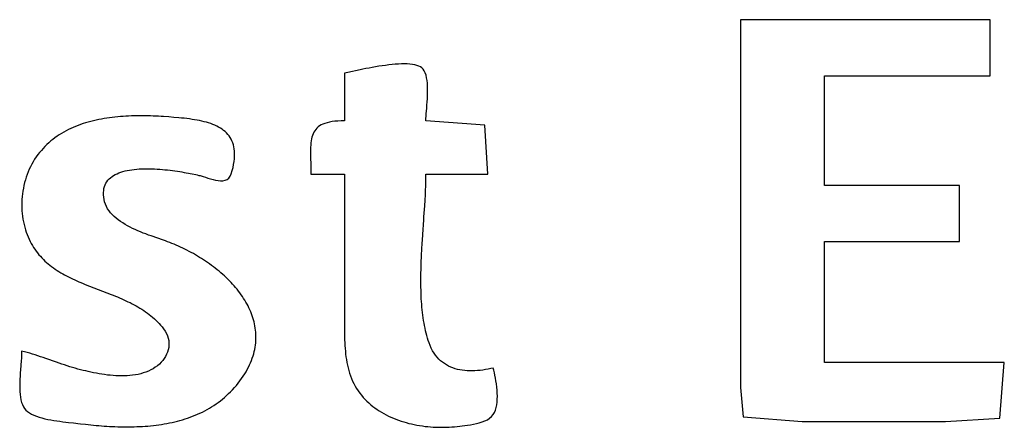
# Model space of a CAD drawing. Header units: inches. Extents: x 0 to 16, y 0 to 10.
# Tile 11 of 44: x 13.6044 to 13.7555, y 1.3079 to 1.3704. Entities that reach past the tile are written whole.
import ezdxf

# ---------------------------------------------------------------- set-up
doc = ezdxf.new("R2010")
doc.units = ezdxf.units.IN
doc.header["$LTSCALE"] = 0.935
doc.header["$MEASUREMENT"] = 0
doc.layers.get('0').update_dxf_attribs({"linetype": 'CONTINUOUS'})

msp = doc.modelspace()

# ---------------------------------------------------------------- linework, layer by layer
at = {"color": 2, "linetype": 'Continuous'}
for p, q in [((13.75337, 1.3704), (13.71501, 1.3704)), ((13.71501, 1.3704), (13.71501, 1.31394)), ((13.75337, 1.36178), (13.75337, 1.3704)), ((13.66202, 1.36356), (13.66152, 1.36351)), ((13.6625, 1.36359), (13.66202, 1.36356)), ((13.66297, 1.36361), (13.6625, 1.36359)), ((13.66342, 1.36362), (13.66297, 1.36361)), ((13.66386, 1.36361), (13.66342, 1.36362)), ((13.66427, 1.36358), (13.66386, 1.36361)), ((13.66465, 1.36354), (13.66427, 1.36358)), ((13.66501, 1.36347), (13.66465, 1.36354)), ((13.65447, 1.36226), (13.65423, 1.36221)), ((13.65423, 1.36221), (13.65423, 1.35489)), ((13.65475, 1.36232), (13.65447, 1.36226)), ((13.65661, 1.36271), (13.65475, 1.36232)), ((13.65706, 1.3628), (13.65661, 1.36271)), ((13.65752, 1.36289), (13.65706, 1.3628)), ((13.658, 1.36298), (13.65752, 1.36289)), ((13.65849, 1.36307), (13.658, 1.36298)), ((13.65899, 1.36316), (13.65849, 1.36307)), ((13.65949, 1.36325), (13.65899, 1.36316)), ((13.66, 1.36332), (13.65949, 1.36325)), ((13.66051, 1.3634), (13.66, 1.36332)), ((13.66102, 1.36346), (13.66051, 1.3634)), ((13.66152, 1.36351), (13.66102, 1.36346)), ((13.66534, 1.36339), (13.66501, 1.36347)), ((13.66563, 1.36328), (13.66534, 1.36339)), ((13.66589, 1.36315), (13.66563, 1.36328)), ((13.66611, 1.363), (13.66589, 1.36315)), ((13.66628, 1.36282), (13.66611, 1.363)), ((13.66647, 1.36254), (13.66628, 1.36282)), ((13.66662, 1.36223), (13.66647, 1.36254)), ((13.66674, 1.36187), (13.66662, 1.36223)), ((13.66683, 1.36149), (13.66674, 1.36187)), ((13.6669, 1.36108), (13.66683, 1.36149)), ((13.66695, 1.36064), (13.6669, 1.36108)), ((13.66698, 1.36018), (13.66695, 1.36064)), ((13.72794, 1.36178), (13.75337, 1.36178)), ((13.72794, 1.34497), (13.72794, 1.36178)), ((13.66697, 1.35875), (13.66699, 1.35923)), ((13.66699, 1.35971), (13.66698, 1.36018)), ((13.66699, 1.35923), (13.66699, 1.35971)), ((13.66688, 1.3573), (13.66692, 1.35778)), ((13.66692, 1.35778), (13.66695, 1.35826)), ((13.66695, 1.35826), (13.66697, 1.35875)), ((13.66675, 1.35558), (13.66678, 1.35598)), ((13.66678, 1.35598), (13.66684, 1.35684)), ((13.66684, 1.35684), (13.66688, 1.3573)), ((13.61448, 1.35457), (13.61409, 1.35445)), ((13.61488, 1.35469), (13.61448, 1.35457)), ((13.61528, 1.35479), (13.61488, 1.35469)), ((13.61568, 1.35489), (13.61528, 1.35479)), ((13.61608, 1.35499), (13.61568, 1.35489)), ((13.61649, 1.35507), (13.61608, 1.35499)), ((13.6169, 1.35515), (13.61649, 1.35507)), ((13.61731, 1.35523), (13.6169, 1.35515)), ((13.61772, 1.35529), (13.61731, 1.35523)), ((13.61814, 1.35535), (13.61772, 1.35529)), ((13.61856, 1.35541), (13.61814, 1.35535)), ((13.61898, 1.35545), (13.61856, 1.35541)), ((13.6194, 1.3555), (13.61898, 1.35545)), ((13.61982, 1.35553), (13.6194, 1.3555)), ((13.62024, 1.35556), (13.61982, 1.35553)), ((13.62066, 1.35559), (13.62024, 1.35556)), ((13.62108, 1.35561), (13.62066, 1.35559)), ((13.6215, 1.35563), (13.62108, 1.35561)), ((13.62192, 1.35564), (13.6215, 1.35563)), ((13.62234, 1.35565), (13.62192, 1.35564)), ((13.62276, 1.35565), (13.62234, 1.35565)), ((13.62318, 1.35565), (13.62276, 1.35565)), ((13.6236, 1.35565), (13.62318, 1.35565)), ((13.62401, 1.35564), (13.6236, 1.35565)), ((13.62443, 1.35563), (13.62401, 1.35564)), ((13.62484, 1.35562), (13.62443, 1.35563)), ((13.62525, 1.3556), (13.62484, 1.35562)), ((13.62566, 1.35558), (13.62525, 1.3556)), ((13.62606, 1.35556), (13.62566, 1.35558)), ((13.62646, 1.35554), (13.62606, 1.35556)), ((13.62725, 1.35548), (13.62646, 1.35554)), ((13.62803, 1.35542), (13.62725, 1.35548)), ((13.62879, 1.35535), (13.62803, 1.35542)), ((13.62921, 1.35531), (13.62879, 1.35535)), ((13.62962, 1.35527), (13.62921, 1.35531)), ((13.63002, 1.35522), (13.62962, 1.35527)), ((13.63042, 1.35517), (13.63002, 1.35522)), ((13.63082, 1.35511), (13.63042, 1.35517)), ((13.63121, 1.35505), (13.63082, 1.35511)), ((13.63159, 1.35499), (13.63121, 1.35505)), ((13.63196, 1.35491), (13.63159, 1.35499)), ((13.63233, 1.35483), (13.63196, 1.35491)), ((13.63268, 1.35475), (13.63233, 1.35483)), ((13.63303, 1.35466), (13.63268, 1.35475)), ((13.63337, 1.35456), (13.63303, 1.35466)), ((13.6337, 1.35445), (13.63337, 1.35456)), ((13.65122, 1.3545), (13.65092, 1.35438)), ((13.65155, 1.3546), (13.65122, 1.3545)), ((13.65191, 1.35469), (13.65155, 1.3546)), ((13.65231, 1.35476), (13.65191, 1.35469)), ((13.65273, 1.35482), (13.65231, 1.35476)), ((13.6532, 1.35485), (13.65273, 1.35482)), ((13.65369, 1.35488), (13.6532, 1.35485)), ((13.65423, 1.35489), (13.65369, 1.35488)), ((13.66673, 1.35522), (13.66675, 1.35558)), ((13.66673, 1.35489), (13.66673, 1.35522)), ((13.67577, 1.3542), (13.66673, 1.35489)), ((13.61078, 1.35295), (13.61044, 1.35274)), ((13.61112, 1.35315), (13.61078, 1.35295)), ((13.61148, 1.35335), (13.61112, 1.35315)), ((13.61184, 1.35353), (13.61148, 1.35335)), ((13.6122, 1.35371), (13.61184, 1.35353)), ((13.61257, 1.35387), (13.6122, 1.35371)), ((13.61294, 1.35403), (13.61257, 1.35387)), ((13.61332, 1.35418), (13.61294, 1.35403)), ((13.6137, 1.35432), (13.61332, 1.35418)), ((13.61409, 1.35445), (13.6137, 1.35432)), ((13.63402, 1.35433), (13.6337, 1.35445)), ((13.63432, 1.3542), (13.63402, 1.35433)), ((13.63462, 1.35407), (13.63432, 1.3542)), ((13.6349, 1.35392), (13.63462, 1.35407)), ((13.63517, 1.35376), (13.6349, 1.35392)), ((13.63543, 1.3536), (13.63517, 1.35376)), ((13.63567, 1.35342), (13.63543, 1.3536)), ((13.6359, 1.35323), (13.63567, 1.35342)), ((13.63612, 1.35302), (13.6359, 1.35323)), ((13.63632, 1.35281), (13.63612, 1.35302)), ((13.64952, 1.35313), (13.64941, 1.3529)), ((13.64966, 1.35336), (13.64952, 1.35313)), ((13.64981, 1.35357), (13.64966, 1.35336)), ((13.64998, 1.35376), (13.64981, 1.35357)), ((13.65018, 1.35394), (13.64998, 1.35376)), ((13.6504, 1.3541), (13.65018, 1.35394)), ((13.65065, 1.35425), (13.6504, 1.3541)), ((13.65092, 1.35438), (13.65065, 1.35425)), ((13.67621, 1.3467), (13.67577, 1.3542)), ((13.60883, 1.35152), (13.60853, 1.35125)), ((13.60914, 1.35179), (13.60883, 1.35152)), ((13.60945, 1.35204), (13.60914, 1.35179)), ((13.60977, 1.35228), (13.60945, 1.35204)), ((13.6101, 1.35252), (13.60977, 1.35228)), ((13.61044, 1.35274), (13.6101, 1.35252)), ((13.6365, 1.35258), (13.63632, 1.35281)), ((13.63667, 1.35234), (13.6365, 1.35258)), ((13.63682, 1.35208), (13.63667, 1.35234)), ((13.63695, 1.35181), (13.63682, 1.35208)), ((13.63706, 1.35153), (13.63695, 1.35181)), ((13.63716, 1.35122), (13.63706, 1.35153)), ((13.64907, 1.35149), (13.64904, 1.35117)), ((13.64911, 1.3518), (13.64907, 1.35149)), ((13.64916, 1.3521), (13.64911, 1.3518)), ((13.64923, 1.35238), (13.64916, 1.3521)), ((13.64931, 1.35264), (13.64923, 1.35238)), ((13.64941, 1.3529), (13.64931, 1.35264)), ((13.60741, 1.35003), (13.60715, 1.3497)), ((13.60768, 1.35035), (13.60741, 1.35003)), ((13.60795, 1.35066), (13.60768, 1.35035)), ((13.60824, 1.35096), (13.60795, 1.35066)), ((13.60853, 1.35125), (13.60824, 1.35096)), ((13.63724, 1.35091), (13.63716, 1.35122)), ((13.63729, 1.35057), (13.63724, 1.35091)), ((13.63733, 1.35022), (13.63729, 1.35057)), ((13.63735, 1.34986), (13.63733, 1.35022)), ((13.64902, 1.35083), (13.64901, 1.35048)), ((13.64901, 1.35048), (13.64901, 1.35011)), ((13.64901, 1.35011), (13.64901, 1.34973)), ((13.64904, 1.35117), (13.64902, 1.35083)), ((13.60642, 1.3486), (13.60621, 1.34822)), ((13.60665, 1.34898), (13.60642, 1.3486)), ((13.60689, 1.34934), (13.60665, 1.34898)), ((13.60715, 1.3497), (13.60689, 1.34934)), ((13.6372, 1.3482), (13.63727, 1.34864)), ((13.63727, 1.34864), (13.63732, 1.34907)), ((13.63732, 1.34907), (13.63734, 1.34947)), ((13.63734, 1.34947), (13.63735, 1.34986)), ((13.64901, 1.34973), (13.64901, 1.34934)), ((13.64901, 1.34934), (13.64904, 1.34808)), ((13.60566, 1.34705), (13.6055, 1.34664)), ((13.60583, 1.34745), (13.60566, 1.34705)), ((13.60601, 1.34784), (13.60583, 1.34745)), ((13.60621, 1.34822), (13.60601, 1.34784)), ((13.61959, 1.34689), (13.61989, 1.347)), ((13.61989, 1.347), (13.62021, 1.3471)), ((13.62021, 1.3471), (13.62054, 1.34719)), ((13.62054, 1.34719), (13.62087, 1.34726)), ((13.62087, 1.34726), (13.62122, 1.34733)), ((13.62122, 1.34733), (13.62158, 1.34739)), ((13.62158, 1.34739), (13.62195, 1.34743)), ((13.62195, 1.34743), (13.62232, 1.34747)), ((13.62232, 1.34747), (13.6227, 1.3475)), ((13.6227, 1.3475), (13.62309, 1.34752)), ((13.62309, 1.34752), (13.62348, 1.34753)), ((13.62348, 1.34753), (13.62387, 1.34753)), ((13.62387, 1.34753), (13.62427, 1.34753)), ((13.62427, 1.34753), (13.62467, 1.34752)), ((13.62467, 1.34752), (13.62507, 1.3475)), ((13.62507, 1.3475), (13.62547, 1.34748)), ((13.62547, 1.34748), (13.62587, 1.34746)), ((13.62587, 1.34746), (13.62626, 1.34742)), ((13.62626, 1.34742), (13.62666, 1.34739)), ((13.62666, 1.34739), (13.62705, 1.34735)), ((13.62705, 1.34735), (13.62744, 1.3473)), ((13.62744, 1.3473), (13.62782, 1.34725)), ((13.62782, 1.34725), (13.62819, 1.3472)), ((13.62819, 1.3472), (13.62856, 1.34715)), ((13.62856, 1.34715), (13.62892, 1.3471)), ((13.62892, 1.3471), (13.62927, 1.34704)), ((13.62927, 1.34704), (13.62961, 1.34698)), ((13.62961, 1.34698), (13.62993, 1.34692)), ((13.62993, 1.34692), (13.63025, 1.34686)), ((13.63685, 1.34676), (13.63699, 1.34726)), ((13.63699, 1.34726), (13.63711, 1.34774)), ((13.63711, 1.34774), (13.6372, 1.3482)), ((13.64904, 1.34808), (13.64905, 1.34763)), ((13.64905, 1.34763), (13.64905, 1.34717)), ((13.64905, 1.34717), (13.64905, 1.3467)), ((13.60511, 1.3454), (13.60501, 1.34497)), ((13.60523, 1.34582), (13.60511, 1.3454)), ((13.60536, 1.34623), (13.60523, 1.34582)), ((13.6055, 1.34664), (13.60536, 1.34623)), ((13.6176, 1.3453), (13.61774, 1.34554)), ((13.61774, 1.34554), (13.61791, 1.34576)), ((13.61791, 1.34576), (13.6181, 1.34596)), ((13.6181, 1.34596), (13.6183, 1.34615)), ((13.6183, 1.34615), (13.61853, 1.34632)), ((13.61853, 1.34632), (13.61877, 1.34649)), ((13.61877, 1.34649), (13.61903, 1.34663)), ((13.61903, 1.34663), (13.6193, 1.34677)), ((13.6193, 1.34677), (13.61959, 1.34689)), ((13.63025, 1.34686), (13.63055, 1.3468)), ((13.63055, 1.3468), (13.63084, 1.34674)), ((13.63084, 1.34674), (13.63138, 1.34663)), ((13.63138, 1.34663), (13.63162, 1.34658)), ((13.63162, 1.34658), (13.63185, 1.34652)), ((13.63185, 1.34652), (13.63205, 1.34647)), ((13.63205, 1.34647), (13.63224, 1.34643)), ((13.63224, 1.34643), (13.63255, 1.34634)), ((13.63255, 1.34634), (13.63289, 1.34623)), ((13.63289, 1.34623), (13.63326, 1.34611)), ((13.63326, 1.34611), (13.63364, 1.34599)), ((13.63364, 1.34599), (13.63404, 1.34588)), ((13.63404, 1.34588), (13.63443, 1.34579)), ((13.63443, 1.34579), (13.63483, 1.34572)), ((13.63483, 1.34572), (13.63521, 1.34569)), ((13.63521, 1.34569), (13.63557, 1.3457)), ((13.63557, 1.3457), (13.63591, 1.34577)), ((13.63591, 1.34577), (13.63621, 1.3459)), ((13.63621, 1.3459), (13.63647, 1.3461)), ((13.63647, 1.3461), (13.63669, 1.34639)), ((13.63669, 1.34639), (13.63685, 1.34676)), ((13.64905, 1.3467), (13.65423, 1.3467)), ((13.65423, 1.3467), (13.65423, 1.32429)), ((13.6667, 1.34516), (13.66671, 1.34555)), ((13.66671, 1.34555), (13.66672, 1.34594)), ((13.66672, 1.34594), (13.66673, 1.34632)), ((13.66673, 1.3467), (13.67621, 1.3467)), ((13.66673, 1.34632), (13.66673, 1.3467)), ((13.60485, 1.34411), (13.60479, 1.34368)), ((13.60492, 1.34454), (13.60485, 1.34411)), ((13.60501, 1.34497), (13.60492, 1.34454)), ((13.61722, 1.34388), (13.61725, 1.3442)), ((13.61722, 1.34355), (13.61722, 1.34388)), ((13.61725, 1.3442), (13.6173, 1.3445)), ((13.6173, 1.3445), (13.61738, 1.34479)), ((13.61738, 1.34479), (13.61748, 1.34505)), ((13.61748, 1.34505), (13.6176, 1.3453)), ((13.66664, 1.34354), (13.66667, 1.34436)), ((13.66667, 1.34436), (13.66669, 1.34476)), ((13.66669, 1.34476), (13.6667, 1.34516)), ((13.74863, 1.34497), (13.72794, 1.34497)), ((13.74863, 1.33635), (13.74863, 1.34497)), ((13.60468, 1.34239), (13.60467, 1.34196)), ((13.6047, 1.34282), (13.60468, 1.34239)), ((13.60474, 1.34325), (13.6047, 1.34282)), ((13.60479, 1.34368), (13.60474, 1.34325)), ((13.61725, 1.34319), (13.61722, 1.34355)), ((13.61731, 1.34282), (13.61725, 1.34319)), ((13.6174, 1.34244), (13.61731, 1.34282)), ((13.61752, 1.34208), (13.6174, 1.34244)), ((13.66654, 1.34186), (13.66659, 1.34271)), ((13.66659, 1.34271), (13.66664, 1.34354)), ((13.60467, 1.34196), (13.60468, 1.34152)), ((13.60468, 1.34152), (13.6047, 1.34109)), ((13.6047, 1.34109), (13.60473, 1.34066)), ((13.61768, 1.34173), (13.61752, 1.34208)), ((13.61786, 1.3414), (13.61768, 1.34173)), ((13.61807, 1.34108), (13.61786, 1.3414)), ((13.61831, 1.34078), (13.61807, 1.34108)), ((13.66643, 1.34013), (13.66654, 1.34186)), ((13.60473, 1.34066), (13.60479, 1.34023)), ((13.60479, 1.34023), (13.60486, 1.3398)), ((13.60486, 1.3398), (13.60494, 1.33937)), ((13.60494, 1.33937), (13.60503, 1.33896)), ((13.61857, 1.34049), (13.61831, 1.34078)), ((13.61885, 1.34021), (13.61857, 1.34049)), ((13.61915, 1.33994), (13.61885, 1.34021)), ((13.61948, 1.33969), (13.61915, 1.33994)), ((13.61982, 1.33944), (13.61948, 1.33969)), ((13.62017, 1.33921), (13.61982, 1.33944)), ((13.66624, 1.33746), (13.6664, 1.33969)), ((13.6664, 1.33969), (13.66643, 1.34013)), ((13.60503, 1.33896), (13.60514, 1.33856)), ((13.60514, 1.33856), (13.60525, 1.33817)), ((13.60525, 1.33817), (13.60537, 1.33779)), ((13.62054, 1.33898), (13.62017, 1.33921)), ((13.62092, 1.33877), (13.62054, 1.33898)), ((13.6213, 1.33857), (13.62092, 1.33877)), ((13.6217, 1.33837), (13.6213, 1.33857)), ((13.6221, 1.33819), (13.6217, 1.33837)), ((13.62251, 1.33801), (13.6221, 1.33819)), ((13.62292, 1.33784), (13.62251, 1.33801)), ((13.62333, 1.33767), (13.62292, 1.33784)), ((13.60537, 1.33779), (13.60551, 1.33743)), ((13.60551, 1.33743), (13.60565, 1.33707)), ((13.60565, 1.33707), (13.6058, 1.33673)), ((13.6058, 1.33673), (13.60596, 1.33639)), ((13.60596, 1.33639), (13.60613, 1.33607)), ((13.62374, 1.33752), (13.62333, 1.33767)), ((13.62414, 1.33736), (13.62374, 1.33752)), ((13.62454, 1.33722), (13.62414, 1.33736)), ((13.62642, 1.33657), (13.62454, 1.33722)), ((13.62675, 1.33645), (13.62642, 1.33657)), ((13.62707, 1.33633), (13.62675, 1.33645)), ((13.6274, 1.3362), (13.62707, 1.33633)), ((13.66616, 1.3361), (13.66618, 1.33656)), ((13.66618, 1.33656), (13.66624, 1.33746)), ((13.72794, 1.33635), (13.74863, 1.33635)), ((13.72794, 1.31782), (13.72794, 1.33635)), ((13.60613, 1.33607), (13.6063, 1.33576)), ((13.6063, 1.33576), (13.60649, 1.33546)), ((13.60649, 1.33546), (13.60668, 1.33517)), ((13.60668, 1.33517), (13.60688, 1.33488)), ((13.60688, 1.33488), (13.60709, 1.33461)), ((13.62773, 1.33607), (13.6274, 1.3362)), ((13.62806, 1.33594), (13.62773, 1.33607)), ((13.6284, 1.33579), (13.62806, 1.33594)), ((13.62873, 1.33565), (13.6284, 1.33579)), ((13.62906, 1.3355), (13.62873, 1.33565)), ((13.62939, 1.33534), (13.62906, 1.3355)), ((13.62971, 1.33518), (13.62939, 1.33534)), ((13.63004, 1.33502), (13.62971, 1.33518)), ((13.63037, 1.33485), (13.63004, 1.33502)), ((13.63069, 1.33467), (13.63037, 1.33485)), ((13.66606, 1.33429), (13.6661, 1.3352)), ((13.6661, 1.3352), (13.66616, 1.3361)), ((13.60709, 1.33461), (13.6073, 1.33434)), ((13.6073, 1.33434), (13.60753, 1.33409)), ((13.60753, 1.33409), (13.60776, 1.33384)), ((13.60776, 1.33384), (13.60799, 1.3336)), ((13.60799, 1.3336), (13.60823, 1.33337)), ((13.60823, 1.33337), (13.60848, 1.33314)), ((13.63102, 1.3345), (13.63069, 1.33467)), ((13.63134, 1.33431), (13.63102, 1.3345)), ((13.63165, 1.33413), (13.63134, 1.33431)), ((13.63197, 1.33393), (13.63165, 1.33413)), ((13.63229, 1.33374), (13.63197, 1.33393)), ((13.6326, 1.33354), (13.63229, 1.33374)), ((13.6329, 1.33334), (13.6326, 1.33354)), ((13.63321, 1.33313), (13.6329, 1.33334)), ((13.666, 1.33293), (13.66602, 1.33338)), ((13.66602, 1.33338), (13.66603, 1.33384)), ((13.66603, 1.33384), (13.66606, 1.33429)), ((13.60848, 1.33314), (13.60874, 1.33292)), ((13.60874, 1.33292), (13.609, 1.33271)), ((13.609, 1.33271), (13.60926, 1.33251)), ((13.60926, 1.33251), (13.60953, 1.33231)), ((13.60953, 1.33231), (13.60981, 1.33212)), ((13.60981, 1.33212), (13.61009, 1.33193)), ((13.61009, 1.33193), (13.61038, 1.33175)), ((13.63351, 1.33292), (13.63321, 1.33313)), ((13.63381, 1.3327), (13.63351, 1.33292)), ((13.6341, 1.33248), (13.63381, 1.3327)), ((13.63439, 1.33226), (13.6341, 1.33248)), ((13.63468, 1.33203), (13.63439, 1.33226)), ((13.63496, 1.3318), (13.63468, 1.33203)), ((13.63524, 1.33156), (13.63496, 1.3318)), ((13.66596, 1.33157), (13.66597, 1.33203)), ((13.66597, 1.33203), (13.66598, 1.33248)), ((13.66598, 1.33248), (13.666, 1.33293)), ((13.61038, 1.33175), (13.61067, 1.33158)), ((13.61067, 1.33158), (13.61096, 1.33141)), ((13.61096, 1.33141), (13.61126, 1.33124)), ((13.61126, 1.33124), (13.61156, 1.33108)), ((13.61156, 1.33108), (13.61187, 1.33093)), ((13.61187, 1.33093), (13.61217, 1.33077)), ((13.61217, 1.33077), (13.61249, 1.33062)), ((13.61249, 1.33062), (13.6128, 1.33048)), ((13.6128, 1.33048), (13.61312, 1.33034)), ((13.61312, 1.33034), (13.61344, 1.3302)), ((13.63552, 1.33132), (13.63524, 1.33156)), ((13.63578, 1.33108), (13.63552, 1.33132)), ((13.63605, 1.33084), (13.63578, 1.33108)), ((13.6363, 1.33059), (13.63605, 1.33084)), ((13.63656, 1.33034), (13.6363, 1.33059)), ((13.6368, 1.33008), (13.63656, 1.33034)), ((13.66595, 1.33068), (13.66596, 1.33112)), ((13.66595, 1.33023), (13.66595, 1.33068)), ((13.66596, 1.33112), (13.66596, 1.33157)), ((13.61344, 1.3302), (13.61376, 1.33006)), ((13.61376, 1.33006), (13.61409, 1.32992)), ((13.61409, 1.32992), (13.61441, 1.32979)), ((13.61441, 1.32979), (13.61507, 1.32953)), ((13.61507, 1.32953), (13.61773, 1.32851)), ((13.63705, 1.32982), (13.6368, 1.33008)), ((13.63728, 1.32956), (13.63705, 1.32982)), ((13.63751, 1.32929), (13.63728, 1.32956)), ((13.63773, 1.32903), (13.63751, 1.32929)), ((13.63795, 1.32875), (13.63773, 1.32903)), ((13.66595, 1.32979), (13.66595, 1.33023)), ((13.66596, 1.32934), (13.66595, 1.32979)), ((13.66597, 1.3289), (13.66596, 1.32934)), ((13.66598, 1.32846), (13.66597, 1.3289)), ((13.61773, 1.32851), (13.61839, 1.32825)), ((13.61839, 1.32825), (13.61872, 1.32812)), ((13.61872, 1.32812), (13.61905, 1.32799)), ((13.61905, 1.32799), (13.61938, 1.32785)), ((13.61938, 1.32785), (13.6197, 1.32771)), ((13.6197, 1.32771), (13.62002, 1.32757)), ((13.62002, 1.32757), (13.62035, 1.32743)), ((13.62035, 1.32743), (13.62067, 1.32728)), ((13.62067, 1.32728), (13.62098, 1.32713)), ((13.63816, 1.32848), (13.63795, 1.32875)), ((13.63836, 1.3282), (13.63816, 1.32848)), ((13.63855, 1.32792), (13.63836, 1.3282)), ((13.63874, 1.32764), (13.63855, 1.32792)), ((13.63892, 1.32735), (13.63874, 1.32764)), ((13.63909, 1.32707), (13.63892, 1.32735)), ((13.666, 1.32803), (13.66598, 1.32846)), ((13.66602, 1.32759), (13.666, 1.32803)), ((13.66605, 1.32716), (13.66602, 1.32759)), ((13.62098, 1.32713), (13.6213, 1.32698)), ((13.6213, 1.32698), (13.62161, 1.32682)), ((13.62161, 1.32682), (13.62192, 1.32666)), ((13.62192, 1.32666), (13.62222, 1.32649)), ((13.62222, 1.32649), (13.62252, 1.32632)), ((13.62252, 1.32632), (13.62282, 1.32614)), ((13.62282, 1.32614), (13.62311, 1.32596)), ((13.62311, 1.32596), (13.6234, 1.32577)), ((13.6234, 1.32577), (13.62368, 1.32558)), ((13.63926, 1.32677), (13.63909, 1.32707)), ((13.63941, 1.32648), (13.63926, 1.32677)), ((13.63956, 1.32618), (13.63941, 1.32648)), ((13.6397, 1.32589), (13.63956, 1.32618)), ((13.63983, 1.32558), (13.6397, 1.32589)), ((13.66608, 1.32674), (13.66605, 1.32716)), ((13.66611, 1.32631), (13.66608, 1.32674)), ((13.66616, 1.32589), (13.66611, 1.32631)), ((13.6662, 1.32548), (13.66616, 1.32589)), ((13.62368, 1.32558), (13.62396, 1.32537)), ((13.62396, 1.32537), (13.62424, 1.32517)), ((13.62424, 1.32517), (13.62451, 1.32495)), ((13.62451, 1.32495), (13.62477, 1.32473)), ((13.62477, 1.32473), (13.62503, 1.32451)), ((13.62503, 1.32451), (13.62528, 1.32427)), ((13.62528, 1.32427), (13.62553, 1.32403)), ((13.63995, 1.32528), (13.63983, 1.32558)), ((13.64006, 1.32497), (13.63995, 1.32528)), ((13.64016, 1.32467), (13.64006, 1.32497)), ((13.64025, 1.32436), (13.64016, 1.32467)), ((13.64034, 1.32404), (13.64025, 1.32436)), ((13.65423, 1.32429), (13.65422, 1.32301)), ((13.66625, 1.32506), (13.6662, 1.32548)), ((13.66631, 1.32465), (13.66625, 1.32506)), ((13.66637, 1.32425), (13.66631, 1.32465)), ((13.66644, 1.32385), (13.66637, 1.32425)), ((13.62553, 1.32403), (13.62577, 1.32378)), ((13.62577, 1.32378), (13.626, 1.32352)), ((13.626, 1.32352), (13.62623, 1.32325)), ((13.62623, 1.32325), (13.62645, 1.32297)), ((13.62645, 1.32297), (13.6267, 1.32262)), ((13.64041, 1.32373), (13.64034, 1.32404)), ((13.64047, 1.32341), (13.64041, 1.32373)), ((13.64053, 1.32309), (13.64047, 1.32341)), ((13.64057, 1.32277), (13.64053, 1.32309)), ((13.6406, 1.32245), (13.64057, 1.32277)), ((13.65422, 1.32301), (13.65423, 1.32258)), ((13.66651, 1.32345), (13.66644, 1.32385)), ((13.66659, 1.32306), (13.66651, 1.32345)), ((13.66668, 1.32268), (13.66659, 1.32306)), ((13.6267, 1.32262), (13.6269, 1.32226)), ((13.6269, 1.32226), (13.62706, 1.3219)), ((13.62706, 1.3219), (13.62717, 1.32153)), ((13.62717, 1.32153), (13.62725, 1.32117)), ((13.64062, 1.32213), (13.6406, 1.32245)), ((13.64061, 1.32114), (13.64063, 1.32147)), ((13.64063, 1.3218), (13.64062, 1.32213)), ((13.64063, 1.32147), (13.64063, 1.3218)), ((13.65423, 1.32258), (13.65423, 1.32215)), ((13.65423, 1.32215), (13.65424, 1.32171)), ((13.65424, 1.32171), (13.65425, 1.32127)), ((13.65425, 1.32127), (13.65427, 1.32084)), ((13.66677, 1.3223), (13.66668, 1.32268)), ((13.66687, 1.32192), (13.66677, 1.3223)), ((13.66697, 1.32155), (13.66687, 1.32192)), ((13.66709, 1.32119), (13.66697, 1.32155)), ((13.62717, 1.31974), (13.62706, 1.3194)), ((13.62724, 1.32009), (13.62717, 1.31974)), ((13.62728, 1.32045), (13.62724, 1.32009)), ((13.62725, 1.32117), (13.62728, 1.32081)), ((13.62728, 1.32081), (13.62728, 1.32045)), ((13.64037, 1.31947), (13.64044, 1.31981)), ((13.64044, 1.31981), (13.6405, 1.32015)), ((13.6405, 1.32015), (13.64055, 1.32048)), ((13.64055, 1.32048), (13.64059, 1.32081)), ((13.64059, 1.32081), (13.64061, 1.32114)), ((13.65427, 1.32084), (13.65429, 1.3204)), ((13.65429, 1.3204), (13.65432, 1.31997)), ((13.65432, 1.31997), (13.65436, 1.31953)), ((13.66721, 1.32083), (13.66709, 1.32119)), ((13.66737, 1.3204), (13.66721, 1.32083)), ((13.66755, 1.31999), (13.66737, 1.3204)), ((13.66775, 1.31961), (13.66755, 1.31999)), ((13.60461, 1.31845), (13.60458, 1.31804)), ((13.60463, 1.31885), (13.60461, 1.31845)), ((13.60465, 1.31921), (13.60463, 1.31885)), ((13.60466, 1.31954), (13.60465, 1.31921)), ((13.60507, 1.31944), (13.60466, 1.31954)), ((13.60549, 1.31933), (13.60507, 1.31944)), ((13.6059, 1.31921), (13.60549, 1.31933)), ((13.60632, 1.31909), (13.6059, 1.31921)), ((13.60673, 1.31896), (13.60632, 1.31909)), ((13.60714, 1.31883), (13.60673, 1.31896)), ((13.60755, 1.31869), (13.60714, 1.31883)), ((13.60796, 1.31855), (13.60755, 1.31869)), ((13.60836, 1.31841), (13.60796, 1.31855)), ((13.60999, 1.31784), (13.60836, 1.31841)), ((13.62655, 1.31842), (13.62633, 1.31812)), ((13.62675, 1.31874), (13.62655, 1.31842)), ((13.62692, 1.31906), (13.62675, 1.31874)), ((13.62706, 1.3194), (13.62692, 1.31906)), ((13.63994, 1.31811), (13.64007, 1.31845)), ((13.64007, 1.31845), (13.64018, 1.3188)), ((13.64018, 1.3188), (13.64028, 1.31913)), ((13.64028, 1.31913), (13.64037, 1.31947)), ((13.65436, 1.31953), (13.6544, 1.3191)), ((13.6544, 1.3191), (13.65445, 1.31866)), ((13.65445, 1.31866), (13.65452, 1.31824)), ((13.65452, 1.31824), (13.65459, 1.31781)), ((13.66797, 1.31925), (13.66775, 1.31961)), ((13.6682, 1.31892), (13.66797, 1.31925)), ((13.66844, 1.31861), (13.6682, 1.31892)), ((13.6687, 1.31833), (13.66844, 1.31861)), ((13.66898, 1.31807), (13.6687, 1.31833)), ((13.60447, 1.31668), (13.60444, 1.31621)), ((13.60458, 1.31804), (13.60447, 1.31668)), ((13.61081, 1.31756), (13.60999, 1.31784)), ((13.61122, 1.31742), (13.61081, 1.31756)), ((13.61163, 1.31728), (13.61122, 1.31742)), ((13.61204, 1.31715), (13.61163, 1.31728)), ((13.61246, 1.31703), (13.61204, 1.31715)), ((13.61287, 1.31691), (13.61246, 1.31703)), ((13.61329, 1.31679), (13.61287, 1.31691)), ((13.61371, 1.31668), (13.61329, 1.31679)), ((13.61409, 1.31659), (13.61371, 1.31668)), ((13.62484, 1.31685), (13.62448, 1.31666)), ((13.62518, 1.31707), (13.62484, 1.31685)), ((13.6255, 1.31731), (13.62518, 1.31707)), ((13.6258, 1.31756), (13.6255, 1.31731)), ((13.62608, 1.31784), (13.6258, 1.31756)), ((13.62633, 1.31812), (13.62608, 1.31784)), ((13.63911, 1.31639), (13.6393, 1.31674)), ((13.6393, 1.31674), (13.63948, 1.31708)), ((13.63948, 1.31708), (13.63965, 1.31743)), ((13.63965, 1.31743), (13.6398, 1.31777)), ((13.6398, 1.31777), (13.63994, 1.31811)), ((13.65459, 1.31781), (13.65467, 1.31739)), ((13.65467, 1.31739), (13.65477, 1.31697)), ((13.65477, 1.31697), (13.65488, 1.31655)), ((13.66926, 1.31783), (13.66898, 1.31807)), ((13.66956, 1.31762), (13.66926, 1.31783)), ((13.66987, 1.31742), (13.66956, 1.31762)), ((13.67019, 1.31725), (13.66987, 1.31742)), ((13.67053, 1.31709), (13.67019, 1.31725)), ((13.67087, 1.31696), (13.67053, 1.31709)), ((13.67122, 1.31684), (13.67087, 1.31696)), ((13.67157, 1.31674), (13.67122, 1.31684)), ((13.67194, 1.31666), (13.67157, 1.31674)), ((13.67586, 1.3167), (13.67546, 1.31664)), ((13.67627, 1.31678), (13.67586, 1.3167)), ((13.67667, 1.31686), (13.67627, 1.31678)), ((13.67707, 1.31695), (13.67667, 1.31686)), ((13.67715, 1.31661), (13.67707, 1.31695)), ((13.75552, 1.31782), (13.72794, 1.31782)), ((13.75483, 1.30927), (13.75552, 1.31782)), ((13.60438, 1.31524), (13.60436, 1.31475)), ((13.60441, 1.31572), (13.60438, 1.31524)), ((13.60444, 1.31621), (13.60441, 1.31572)), ((13.61449, 1.3165), (13.61409, 1.31659)), ((13.61489, 1.3164), (13.61449, 1.3165)), ((13.6153, 1.31631), (13.61489, 1.3164)), ((13.61571, 1.31623), (13.6153, 1.31631)), ((13.61613, 1.31614), (13.61571, 1.31623)), ((13.61655, 1.31607), (13.61613, 1.31614)), ((13.61698, 1.316), (13.61655, 1.31607)), ((13.6174, 1.31593), (13.61698, 1.316)), ((13.61784, 1.31587), (13.6174, 1.31593)), ((13.61827, 1.31583), (13.61784, 1.31587)), ((13.6187, 1.31579), (13.61827, 1.31583)), ((13.61914, 1.31576), (13.6187, 1.31579)), ((13.61957, 1.31574), (13.61914, 1.31576)), ((13.62, 1.31573), (13.61957, 1.31574)), ((13.62043, 1.31573), (13.62, 1.31573)), ((13.62086, 1.31575), (13.62043, 1.31573)), ((13.62128, 1.31579), (13.62086, 1.31575)), ((13.6217, 1.31583), (13.62128, 1.31579)), ((13.62212, 1.3159), (13.6217, 1.31583)), ((13.62253, 1.31598), (13.62212, 1.3159)), ((13.62294, 1.31608), (13.62253, 1.31598)), ((13.62333, 1.31619), (13.62294, 1.31608)), ((13.62372, 1.31633), (13.62333, 1.31619)), ((13.62411, 1.31648), (13.62372, 1.31633)), ((13.62448, 1.31666), (13.62411, 1.31648)), ((13.63818, 1.31499), (13.63843, 1.31534)), ((13.63843, 1.31534), (13.63867, 1.31569)), ((13.63867, 1.31569), (13.6389, 1.31604)), ((13.6389, 1.31604), (13.63911, 1.31639)), ((13.65488, 1.31655), (13.655, 1.31614)), ((13.655, 1.31614), (13.65514, 1.31573)), ((13.65514, 1.31573), (13.65529, 1.31533)), ((13.65529, 1.31533), (13.65546, 1.31494)), ((13.67231, 1.3166), (13.67194, 1.31666)), ((13.67269, 1.31655), (13.67231, 1.3166)), ((13.67307, 1.31652), (13.67269, 1.31655)), ((13.67346, 1.31651), (13.67307, 1.31652)), ((13.67385, 1.31651), (13.67346, 1.31651)), ((13.67425, 1.31652), (13.67385, 1.31651)), ((13.67465, 1.31655), (13.67425, 1.31652)), ((13.67505, 1.31659), (13.67465, 1.31655)), ((13.67546, 1.31664), (13.67505, 1.31659)), ((13.67724, 1.31623), (13.67715, 1.31661)), ((13.67732, 1.31583), (13.67724, 1.31623)), ((13.6774, 1.3154), (13.67732, 1.31583)), ((13.67747, 1.31496), (13.6774, 1.3154)), ((13.60436, 1.31475), (13.60436, 1.31427)), ((13.60436, 1.31427), (13.60436, 1.3138)), ((13.60436, 1.3138), (13.60438, 1.31334)), ((13.63704, 1.31362), (13.63732, 1.31394)), ((13.63732, 1.31394), (13.63763, 1.31429)), ((13.63763, 1.31429), (13.63791, 1.31464)), ((13.63791, 1.31464), (13.63818, 1.31499)), ((13.65546, 1.31494), (13.65564, 1.31455)), ((13.65564, 1.31455), (13.65584, 1.31417)), ((13.65584, 1.31417), (13.65606, 1.3138)), ((13.65606, 1.3138), (13.6563, 1.31343)), ((13.67754, 1.3145), (13.67747, 1.31496)), ((13.6776, 1.31403), (13.67754, 1.3145)), ((13.67765, 1.31356), (13.6776, 1.31403)), ((13.71501, 1.31394), (13.71545, 1.30946)), ((13.60438, 1.31334), (13.60442, 1.31289)), ((13.60442, 1.31289), (13.60448, 1.31246)), ((13.60448, 1.31246), (13.60455, 1.31206)), ((13.63518, 1.31193), (13.6355, 1.31218)), ((13.6355, 1.31218), (13.63582, 1.31245)), ((13.63582, 1.31245), (13.63613, 1.31273)), ((13.63613, 1.31273), (13.63644, 1.31302)), ((13.63644, 1.31302), (13.63674, 1.31331)), ((13.63674, 1.31331), (13.63704, 1.31362)), ((13.6563, 1.31343), (13.65656, 1.31308)), ((13.65656, 1.31308), (13.65682, 1.31276)), ((13.65682, 1.31276), (13.65708, 1.31245)), ((13.65708, 1.31245), (13.65736, 1.31215)), ((13.65736, 1.31215), (13.65764, 1.31186)), ((13.67768, 1.31309), (13.67765, 1.31356)), ((13.67765, 1.31171), (13.67768, 1.31216)), ((13.67769, 1.31262), (13.67768, 1.31309)), ((13.67768, 1.31216), (13.67769, 1.31262)), ((13.60455, 1.31206), (13.60465, 1.31168)), ((13.60465, 1.31168), (13.60477, 1.31133)), ((13.60477, 1.31133), (13.60492, 1.31101)), ((13.60492, 1.31101), (13.6051, 1.31073)), ((13.6051, 1.31073), (13.60531, 1.31049)), ((13.63312, 1.31058), (13.63348, 1.31078)), ((13.63348, 1.31078), (13.63383, 1.31099)), ((13.63383, 1.31099), (13.63417, 1.31121)), ((13.63417, 1.31121), (13.63451, 1.31144)), ((13.63451, 1.31144), (13.63485, 1.31168)), ((13.63485, 1.31168), (13.63518, 1.31193)), ((13.65764, 1.31186), (13.65794, 1.31159)), ((13.65794, 1.31159), (13.65825, 1.31132)), ((13.65825, 1.31132), (13.65856, 1.31107)), ((13.65856, 1.31107), (13.65888, 1.31082)), ((13.65888, 1.31082), (13.65922, 1.31059)), ((13.67739, 1.31048), (13.67751, 1.31087)), ((13.67751, 1.31087), (13.67759, 1.31128)), ((13.67759, 1.31128), (13.67765, 1.31171)), ((13.60531, 1.31049), (13.60556, 1.31027)), ((13.60556, 1.31027), (13.60586, 1.31006)), ((13.60586, 1.31006), (13.60619, 1.30987)), ((13.60619, 1.30987), (13.60655, 1.3097)), ((13.60655, 1.3097), (13.60694, 1.30955)), ((13.60694, 1.30955), (13.60735, 1.30941)), ((13.60735, 1.30941), (13.60778, 1.30929)), ((13.60778, 1.30929), (13.60823, 1.30917)), ((13.60823, 1.30917), (13.60868, 1.30907)), ((13.62936, 1.30901), (13.62975, 1.30914)), ((13.62975, 1.30914), (13.63014, 1.30926)), ((13.63014, 1.30926), (13.63053, 1.3094)), ((13.63053, 1.3094), (13.63091, 1.30954)), ((13.63091, 1.30954), (13.63129, 1.30969)), ((13.63129, 1.30969), (13.63166, 1.30985)), ((13.63166, 1.30985), (13.63203, 1.31002)), ((13.63203, 1.31002), (13.6324, 1.3102)), ((13.6324, 1.3102), (13.63277, 1.31038)), ((13.63277, 1.31038), (13.63312, 1.31058)), ((13.65922, 1.31059), (13.65956, 1.31037)), ((13.65956, 1.31037), (13.65991, 1.31015)), ((13.65991, 1.31015), (13.66026, 1.30995)), ((13.66026, 1.30995), (13.66062, 1.30976)), ((13.66062, 1.30976), (13.66099, 1.30958)), ((13.66099, 1.30958), (13.66136, 1.3094)), ((13.66136, 1.3094), (13.66174, 1.30924)), ((13.66174, 1.30924), (13.66213, 1.30909)), ((13.67616, 1.30902), (13.67651, 1.30925)), ((13.67651, 1.30925), (13.67681, 1.30951)), ((13.67681, 1.30951), (13.67706, 1.30981)), ((13.67706, 1.30981), (13.67724, 1.31013)), ((13.67724, 1.31013), (13.67739, 1.31048)), ((13.71545, 1.30946), (13.72449, 1.30876)), ((13.74647, 1.30876), (13.75483, 1.30927)), ((13.60868, 1.30907), (13.60915, 1.30898)), ((13.60915, 1.30898), (13.60962, 1.3089)), ((13.60962, 1.3089), (13.61008, 1.30883)), ((13.61008, 1.30883), (13.61054, 1.30877)), ((13.61054, 1.30877), (13.61099, 1.30871)), ((13.61099, 1.30871), (13.61143, 1.30866)), ((13.61143, 1.30866), (13.61185, 1.30861)), ((13.61185, 1.30861), (13.61262, 1.30853)), ((13.61262, 1.30853), (13.61297, 1.30849)), ((13.61297, 1.30849), (13.61328, 1.30846)), ((13.61328, 1.30846), (13.61367, 1.30841)), ((13.61367, 1.30841), (13.61446, 1.30831)), ((13.61446, 1.30831), (13.61486, 1.30827)), ((13.61486, 1.30827), (13.61567, 1.30819)), ((13.61567, 1.30819), (13.61608, 1.30815)), ((13.61608, 1.30815), (13.61649, 1.30811)), ((13.61649, 1.30811), (13.6169, 1.30808)), ((13.6169, 1.30808), (13.61732, 1.30805)), ((13.61732, 1.30805), (13.61773, 1.30802)), ((13.61773, 1.30802), (13.61815, 1.308)), ((13.61815, 1.308), (13.61857, 1.30797)), ((13.61857, 1.30797), (13.61898, 1.30796)), ((13.61898, 1.30796), (13.6194, 1.30794)), ((13.6194, 1.30794), (13.61983, 1.30793)), ((13.61983, 1.30793), (13.62025, 1.30792)), ((13.62025, 1.30792), (13.62067, 1.30792)), ((13.62067, 1.30792), (13.62109, 1.30792)), ((13.62109, 1.30792), (13.62151, 1.30792)), ((13.62151, 1.30792), (13.62193, 1.30793)), ((13.62193, 1.30793), (13.62236, 1.30795)), ((13.62236, 1.30795), (13.62278, 1.30796)), ((13.62278, 1.30796), (13.6232, 1.30799)), ((13.6232, 1.30799), (13.62362, 1.30801)), ((13.62362, 1.30801), (13.62404, 1.30805)), ((13.62404, 1.30805), (13.62446, 1.30809)), ((13.62446, 1.30809), (13.62488, 1.30813)), ((13.62488, 1.30813), (13.62529, 1.30818)), ((13.62529, 1.30818), (13.62571, 1.30823)), ((13.62571, 1.30823), (13.62612, 1.3083)), ((13.62612, 1.3083), (13.62653, 1.30836)), ((13.62653, 1.30836), (13.62694, 1.30844)), ((13.62694, 1.30844), (13.62735, 1.30852)), ((13.62735, 1.30852), (13.62776, 1.3086)), ((13.62776, 1.3086), (13.62816, 1.30869)), ((13.62816, 1.30869), (13.62856, 1.30879)), ((13.62856, 1.30879), (13.62896, 1.3089)), ((13.62896, 1.3089), (13.62936, 1.30901)), ((13.66213, 1.30909), (13.66252, 1.30894)), ((13.66252, 1.30894), (13.66291, 1.30881)), ((13.66291, 1.30881), (13.66331, 1.30868)), ((13.66331, 1.30868), (13.66371, 1.30857)), ((13.66371, 1.30857), (13.66412, 1.30846)), ((13.66412, 1.30846), (13.66453, 1.30836)), ((13.66453, 1.30836), (13.66494, 1.30827)), ((13.66494, 1.30827), (13.66535, 1.30819)), ((13.66535, 1.30819), (13.66576, 1.30812)), ((13.66576, 1.30812), (13.66618, 1.30806)), ((13.66618, 1.30806), (13.6666, 1.308)), ((13.6666, 1.308), (13.66701, 1.30796)), ((13.66701, 1.30796), (13.66743, 1.30792)), ((13.66743, 1.30792), (13.66785, 1.30789)), ((13.66785, 1.30789), (13.66826, 1.30787)), ((13.66826, 1.30787), (13.66867, 1.30786)), ((13.66867, 1.30786), (13.66909, 1.30785)), ((13.66909, 1.30785), (13.6695, 1.30785)), ((13.6695, 1.30785), (13.66991, 1.30786)), ((13.66991, 1.30786), (13.67031, 1.30788)), ((13.67031, 1.30788), (13.67072, 1.30791)), ((13.67072, 1.30791), (13.67111, 1.30794)), ((13.67111, 1.30794), (13.67151, 1.30798)), ((13.67151, 1.30798), (13.67268, 1.30812)), ((13.67268, 1.30812), (13.67311, 1.30818)), ((13.67311, 1.30818), (13.67355, 1.30824)), ((13.67355, 1.30824), (13.67401, 1.30832)), ((13.67401, 1.30832), (13.67447, 1.30842)), ((13.67447, 1.30842), (13.67492, 1.30853)), ((13.67492, 1.30853), (13.67536, 1.30867)), ((13.67536, 1.30867), (13.67578, 1.30883)), ((13.67578, 1.30883), (13.67616, 1.30902)), ((13.72449, 1.30876), (13.74647, 1.30876))]:
    msp.add_line(p, q, dxfattribs=at)

doc.saveas('drawing.dxf')
